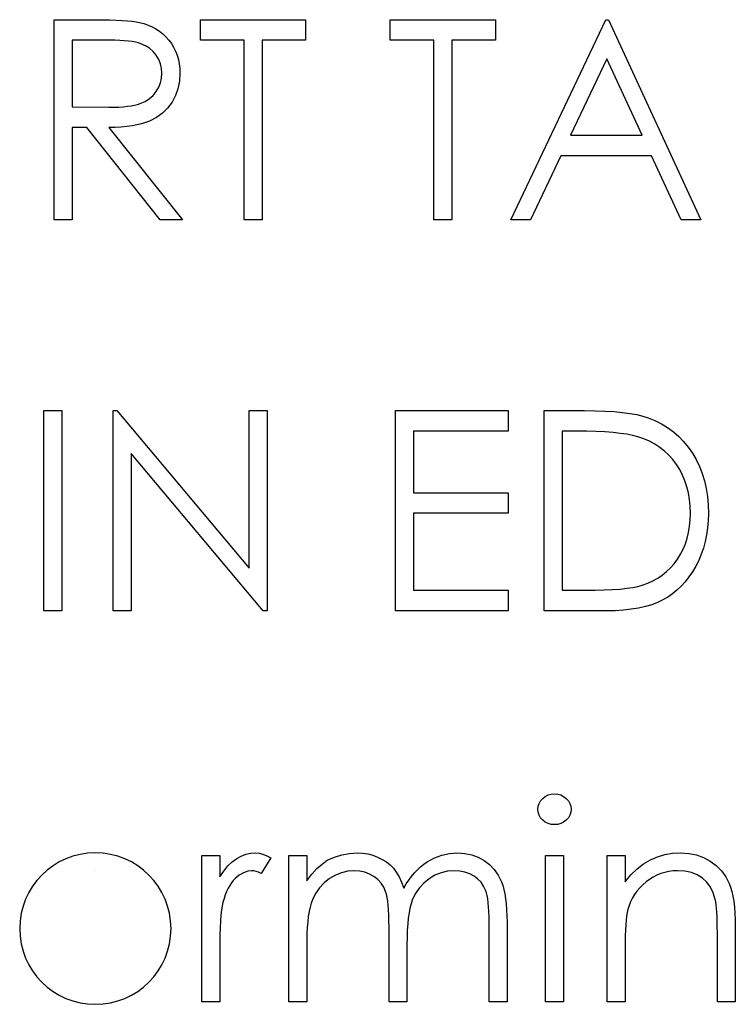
# Model space of a CAD drawing. Header units: inches. Extents: x 7.3 to 43.3, y -43.5 to -20.4.
# Tile 26 of 136: x 21.949 to 22.441, y -32.964 to -32.286. Entities that reach past the tile are written whole.
import ezdxf

# ---------------------------------------------------------------- set-up
doc = ezdxf.new("R2010")
doc.units = ezdxf.units.IN
doc.header["$LTSCALE"] = 0.5
doc.header["$MEASUREMENT"] = 0

msp = doc.modelspace()

# ---------------------------------------------------------------- linework, layer by layer
at = {"color": 7, "linetype": 'Continuous'}
for p, q in [((21.97244, -32.42388), (21.97244, -32.28608)), ((21.97245, -32.28608), (22.00002, -32.28608)), ((22.00002, -32.28608), (22.00002, -32.28608)), ((22.00002, -32.28608), (22.00554, -32.28611)), ((22.00554, -32.28611), (22.01062, -32.28619)), ((22.01062, -32.28619), (22.0152, -32.28636)), ((22.0152, -32.28636), (22.01934, -32.28655)), ((22.01934, -32.28655), (22.02301, -32.28683)), ((22.02301, -32.28683), (22.02622, -32.28713)), ((22.02622, -32.28713), (22.02898, -32.28752)), ((22.02898, -32.28752), (22.03124, -32.28796)), ((22.03124, -32.28796), (22.03124, -32.28796)), ((22.03124, -32.28796), (22.03425, -32.28876)), ((22.07315, -32.30022), (22.07314, -32.28608)), ((22.07314, -32.28608), (22.07314, -32.28608)), ((22.07314, -32.28608), (22.14557, -32.28608)), ((22.14557, -32.28608), (22.14557, -32.28608)), ((22.14557, -32.28608), (22.14557, -32.30022)), ((22.20388, -32.30022), (22.20387, -32.28608)), ((22.20387, -32.28608), (22.20387, -32.28608)), ((22.20387, -32.28608), (22.2763, -32.28608)), ((22.2763, -32.28608), (22.2763, -32.28608)), ((22.2763, -32.28608), (22.2763, -32.30022)), ((22.2869, -32.42388), (22.35226, -32.28608)), ((22.35226, -32.28608), (22.35226, -32.28608)), ((22.35226, -32.28608), (22.35403, -32.28608)), ((22.35403, -32.28608), (22.41763, -32.42388)), ((22.03425, -32.28876), (22.03712, -32.28978)), ((22.03712, -32.28978), (22.03985, -32.291)), ((22.03985, -32.291), (22.04242, -32.29241)), ((22.04242, -32.29241), (22.04485, -32.29403)), ((22.04485, -32.29403), (22.04714, -32.29586)), ((21.98481, -32.30022), (21.98481, -32.34615)), ((22.01065, -32.30022), (21.98481, -32.30022)), ((22.01426, -32.30024), (22.01065, -32.30022)), ((22.01065, -32.30022), (22.01065, -32.30022)), ((22.01763, -32.30035), (22.01426, -32.30024)), ((22.02072, -32.30055), (22.01763, -32.30035)), ((22.02357, -32.30082), (22.02072, -32.30055)), ((22.02611, -32.30116), (22.02357, -32.30082)), ((22.0284, -32.30157), (22.02611, -32.30116)), ((22.03041, -32.30207), (22.0284, -32.30157)), ((22.03218, -32.30262), (22.03041, -32.30207)), ((22.04714, -32.29586), (22.04929, -32.29787)), ((22.04929, -32.29787), (22.05128, -32.30011)), ((22.05128, -32.30011), (22.0531, -32.30248)), ((22.10317, -32.30022), (22.07314, -32.30022)), ((22.10317, -32.42388), (22.10317, -32.30022)), ((22.10317, -32.30022), (22.10317, -32.30022)), ((22.14557, -32.30022), (22.11554, -32.30022)), ((22.11554, -32.30022), (22.11554, -32.30022)), ((22.11554, -32.30022), (22.11554, -32.42388)), ((22.14557, -32.30022), (22.14557, -32.30022)), ((22.2339, -32.30022), (22.20387, -32.30022)), ((22.2339, -32.42388), (22.2339, -32.30022)), ((22.2339, -32.30022), (22.2339, -32.30022)), ((22.2763, -32.30022), (22.24627, -32.30022)), ((22.24627, -32.30022), (22.24627, -32.30022)), ((22.24627, -32.30022), (22.24627, -32.42388)), ((22.2763, -32.30022), (22.2763, -32.30022)), ((22.03527, -32.304), (22.03218, -32.30262)), ((22.03803, -32.30579), (22.03527, -32.304)), ((22.04049, -32.30797), (22.03803, -32.30579)), ((22.04264, -32.31057), (22.04049, -32.30797)), ((22.0531, -32.30248), (22.05467, -32.30502)), ((22.05467, -32.30502), (22.056, -32.30767)), ((22.056, -32.30767), (22.05708, -32.31046)), ((22.04438, -32.31341), (22.04264, -32.31057)), ((22.04565, -32.31642), (22.04438, -32.31341)), ((22.05708, -32.31046), (22.05793, -32.31338)), ((22.05793, -32.31338), (22.05854, -32.31642)), ((22.35301, -32.31294), (22.32806, -32.36558)), ((22.3773, -32.36558), (22.35301, -32.31294)), ((22.04639, -32.31959), (22.04565, -32.31642)), ((22.04664, -32.32291), (22.04639, -32.31959)), ((22.05854, -32.31642), (22.0589, -32.31962)), ((22.0589, -32.31962), (22.05901, -32.32293)), ((22.04565, -32.32956), (22.04639, -32.3263)), ((22.04639, -32.3263), (22.04664, -32.32291)), ((22.04664, -32.32291), (22.04664, -32.32291)), ((22.05868, -32.32843), (22.05766, -32.33356)), ((22.05901, -32.32293), (22.05868, -32.32843)), ((22.05901, -32.32293), (22.05901, -32.32293)), ((22.04054, -32.33817), (22.04269, -32.33555)), ((22.04269, -32.33555), (22.04443, -32.33262)), ((22.04443, -32.33262), (22.04565, -32.32956)), ((22.05766, -32.33356), (22.05594, -32.33836)), ((22.03174, -32.34377), (22.03505, -32.34228)), ((22.03505, -32.34228), (22.038, -32.34043)), ((22.038, -32.34043), (22.04054, -32.33817)), ((22.05594, -32.33836), (22.05357, -32.34284)), ((21.98481, -32.34615), (21.98481, -32.34615)), ((21.98481, -32.34615), (22.01004, -32.34634)), ((22.01004, -32.34634), (22.01357, -32.34631)), ((22.01004, -32.34634), (22.01004, -32.34634)), ((22.01357, -32.34631), (22.01689, -32.34618)), ((22.01689, -32.34618), (22.01995, -32.34598)), ((22.01995, -32.34598), (22.02279, -32.34571)), ((22.02279, -32.34571), (22.02539, -32.34535)), ((22.02539, -32.34535), (22.02773, -32.34491)), ((22.02773, -32.34491), (22.02986, -32.34438)), ((22.02986, -32.34438), (22.03174, -32.34377)), ((22.05056, -32.34687), (22.04697, -32.35037)), ((22.05357, -32.34284), (22.05056, -32.34687)), ((22.03803, -32.35581), (22.03538, -32.35683)), ((22.04278, -32.35335), (22.03803, -32.35581)), ((22.04697, -32.35037), (22.04278, -32.35335)), ((21.99486, -32.36028), (21.98481, -32.36028)), ((21.98481, -32.36028), (21.98481, -32.36028)), ((21.98481, -32.36028), (21.98481, -32.42388)), ((22.04548, -32.42388), (21.99486, -32.36028)), ((21.99486, -32.36028), (21.99486, -32.36028)), ((22.01448, -32.3602), (22.01015, -32.36028)), ((22.01015, -32.36028), (22.01015, -32.36028)), ((22.01015, -32.36028), (22.06077, -32.42388)), ((22.01857, -32.35998), (22.01448, -32.3602)), ((22.02241, -32.35962), (22.01857, -32.35998)), ((22.02602, -32.35912), (22.02241, -32.35962)), ((22.02939, -32.35849), (22.02602, -32.35912)), ((22.03251, -32.35774), (22.02939, -32.35849)), ((22.03538, -32.35683), (22.03251, -32.35774)), ((22.32806, -32.36558), (22.32806, -32.36558)), ((22.32806, -32.36558), (22.3773, -32.36558)), ((22.3773, -32.36558), (22.3773, -32.36558)), ((22.32135, -32.37971), (22.3004, -32.42388)), ((22.38382, -32.37971), (22.32135, -32.37971)), ((22.32135, -32.37971), (22.32135, -32.37971)), ((22.40419, -32.42388), (22.38382, -32.37971)), ((22.38382, -32.37971), (22.38382, -32.37971)), ((21.98481, -32.42388), (21.97244, -32.42388)), ((21.97244, -32.42388), (21.97244, -32.42388)), ((21.98481, -32.42388), (21.98481, -32.42388)), ((22.06077, -32.42388), (22.04548, -32.42388)), ((22.04548, -32.42388), (22.04548, -32.42388)), ((22.06077, -32.42388), (22.06077, -32.42388)), ((22.11554, -32.42388), (22.10317, -32.42388)), ((22.10317, -32.42388), (22.10317, -32.42388)), ((22.11554, -32.42388), (22.11554, -32.42388)), ((22.24627, -32.42388), (22.2339, -32.42388)), ((22.2339, -32.42388), (22.2339, -32.42388)), ((22.24627, -32.42388), (22.24627, -32.42388)), ((22.3004, -32.42388), (22.2869, -32.42388)), ((22.2869, -32.42388), (22.2869, -32.42388)), ((22.3004, -32.42388), (22.3004, -32.42388)), ((22.41763, -32.42388), (22.40419, -32.42388)), ((22.40419, -32.42388), (22.40419, -32.42388)), ((22.41763, -32.42388), (22.41763, -32.42388)), ((21.96538, -32.55511), (21.97774, -32.55511)), ((21.96538, -32.69291), (21.96538, -32.55511)), ((21.97774, -32.55511), (21.97774, -32.55511)), ((21.97774, -32.55511), (21.97774, -32.69291)), ((22.01309, -32.69291), (22.01308, -32.55511)), ((22.01308, -32.55511), (22.01308, -32.55511)), ((22.01308, -32.55511), (22.01567, -32.55511)), ((22.01567, -32.55511), (22.01567, -32.55511)), ((22.01567, -32.55511), (22.10671, -32.66357)), ((22.10671, -32.66357), (22.10671, -32.55511)), ((22.10671, -32.55511), (22.10671, -32.55511)), ((22.10671, -32.55511), (22.11907, -32.55511)), ((22.11907, -32.55511), (22.11907, -32.55511)), ((22.11907, -32.55511), (22.11907, -32.69291)), ((22.2074, -32.69291), (22.2074, -32.55511)), ((22.20741, -32.55511), (22.28513, -32.55511)), ((22.28513, -32.55511), (22.28513, -32.55511)), ((22.28513, -32.55511), (22.28513, -32.56925)), ((22.30987, -32.69291), (22.30987, -32.55511)), ((22.30987, -32.55511), (22.30987, -32.55511)), ((22.30987, -32.55511), (22.33769, -32.55511)), ((22.33769, -32.55511), (22.33769, -32.55511)), ((22.33769, -32.55511), (22.34495, -32.5552)), ((22.34495, -32.5552), (22.35171, -32.55542)), ((22.35171, -32.55542), (22.35795, -32.5558)), ((22.35795, -32.5558), (22.36369, -32.55636)), ((22.36369, -32.55636), (22.36888, -32.55705)), ((22.36888, -32.55705), (22.37357, -32.5579)), ((22.37357, -32.5579), (22.37774, -32.55892)), ((22.37774, -32.55892), (22.38141, -32.56008)), ((22.38141, -32.56008), (22.38141, -32.56008)), ((22.38141, -32.56008), (22.38616, -32.56199)), ((22.38616, -32.56199), (22.39063, -32.56422)), ((22.39063, -32.56422), (22.39486, -32.56679)), ((22.28513, -32.56925), (22.21977, -32.56925)), ((22.21977, -32.56925), (22.21977, -32.56925)), ((22.21977, -32.56925), (22.21977, -32.61164)), ((22.28513, -32.56925), (22.28513, -32.56925)), ((22.33192, -32.56925), (22.32223, -32.56925)), ((22.32223, -32.56925), (22.32223, -32.56925)), ((22.32223, -32.56925), (22.32223, -32.67878)), ((22.33904, -32.5693), (22.33192, -32.56925)), ((22.33192, -32.56925), (22.33192, -32.56925)), ((22.34564, -32.56949), (22.33904, -32.5693)), ((22.35171, -32.5698), (22.34564, -32.56949)), ((22.35726, -32.57021), (22.35171, -32.5698)), ((22.36228, -32.57076), (22.35726, -32.57021)), ((22.36681, -32.57143), (22.36228, -32.57076)), ((22.37079, -32.5722), (22.36681, -32.57143)), ((22.37426, -32.57311), (22.37079, -32.5722)), ((22.37843, -32.57455), (22.37426, -32.57311)), ((22.37426, -32.57311), (22.37426, -32.57311)), ((22.39486, -32.56679), (22.3988, -32.56966)), ((22.3988, -32.56966), (22.40248, -32.57289)), ((22.40248, -32.57289), (22.4059, -32.5764)), ((22.38235, -32.57623), (22.37843, -32.57455)), ((22.38605, -32.57822), (22.38235, -32.57623)), ((22.3895, -32.58045), (22.38605, -32.57822)), ((22.4059, -32.5764), (22.40904, -32.58026)), ((22.11626, -32.69291), (22.02544, -32.5847)), ((22.02544, -32.5847), (22.02544, -32.5847)), ((22.02544, -32.5847), (22.02544, -32.69291)), ((22.3927, -32.58299), (22.3895, -32.58045)), ((22.39568, -32.58578), (22.3927, -32.58299)), ((22.39845, -32.58884), (22.39568, -32.58578)), ((22.40904, -32.58026), (22.41192, -32.58443)), ((22.41192, -32.58443), (22.41451, -32.58887)), ((22.40096, -32.59218), (22.39845, -32.58884)), ((22.40322, -32.59574), (22.40096, -32.59218)), ((22.41451, -32.58887), (22.41675, -32.59351)), ((22.41675, -32.59351), (22.41862, -32.59837)), ((22.40515, -32.5995), (22.40322, -32.59574)), ((22.40681, -32.60342), (22.40515, -32.5995)), ((22.41862, -32.59837), (22.42017, -32.60342)), ((22.40816, -32.60753), (22.40681, -32.60342)), ((22.42017, -32.60342), (22.42138, -32.60869)), ((22.21977, -32.61164), (22.21977, -32.61164)), ((22.21977, -32.61164), (22.28513, -32.61164)), ((22.28513, -32.61164), (22.28513, -32.61164)), ((22.28513, -32.61164), (22.28513, -32.62578)), ((22.40921, -32.61181), (22.40816, -32.60753)), ((22.40996, -32.61625), (22.40921, -32.61181)), ((22.42138, -32.60869), (22.42224, -32.61418)), ((22.41042, -32.62089), (22.40996, -32.61625)), ((22.42224, -32.61418), (22.42276, -32.61987)), ((22.42276, -32.61987), (22.42293, -32.62575)), ((22.28513, -32.62578), (22.21977, -32.62578)), ((22.21977, -32.62578), (22.21977, -32.62578)), ((22.21977, -32.62578), (22.21977, -32.67878)), ((22.28513, -32.62578), (22.28513, -32.62578)), ((22.41056, -32.62572), (22.41042, -32.62089)), ((22.41042, -32.6303), (22.41056, -32.62572)), ((22.41056, -32.62572), (22.41056, -32.62572)), ((22.42293, -32.62575), (22.42279, -32.63086)), ((22.42293, -32.62575), (22.42293, -32.62575)), ((22.41001, -32.63469), (22.41042, -32.6303)), ((22.42279, -32.63086), (22.42238, -32.6358)), ((22.40835, -32.64297), (22.40932, -32.63892)), ((22.40932, -32.63892), (22.41001, -32.63469)), ((22.42171, -32.64057), (22.42075, -32.64521)), ((22.42238, -32.6358), (22.42171, -32.64057)), ((22.40557, -32.65051), (22.40711, -32.64684)), ((22.40711, -32.64684), (22.40835, -32.64297)), ((22.42075, -32.64521), (22.41953, -32.64968)), ((22.4017, -32.65736), (22.40377, -32.65402)), ((22.40377, -32.65402), (22.40557, -32.65051)), ((22.41802, -32.65402), (22.41625, -32.65818)), ((22.41953, -32.64968), (22.41802, -32.65402)), ((22.39687, -32.66332), (22.39938, -32.66047)), ((22.39938, -32.66047), (22.4017, -32.65736)), ((22.41625, -32.65818), (22.41421, -32.66219)), ((22.10671, -32.66357), (22.10671, -32.66357)), ((22.39121, -32.66831), (22.39414, -32.66594)), ((22.39414, -32.66594), (22.39687, -32.66332)), ((22.41194, -32.666), (22.40954, -32.66953)), ((22.41421, -32.66219), (22.41194, -32.666)), ((22.37744, -32.67527), (22.38119, -32.67389)), ((22.38119, -32.67389), (22.38475, -32.67229)), ((22.38475, -32.67229), (22.38809, -32.67041)), ((22.38809, -32.67041), (22.39121, -32.66831)), ((22.40695, -32.67284), (22.40421, -32.67585)), ((22.40954, -32.66953), (22.40695, -32.67284)), ((22.21977, -32.67878), (22.21977, -32.67878)), ((22.21977, -32.67878), (22.28513, -32.67878)), ((22.28513, -32.67878), (22.28513, -32.67878)), ((22.28513, -32.67878), (22.28513, -32.69291)), ((22.32224, -32.67878), (22.33805, -32.67878)), ((22.33805, -32.67878), (22.34487, -32.67872)), ((22.33805, -32.67878), (22.33805, -32.67878)), ((22.34487, -32.67872), (22.35116, -32.67855)), ((22.35116, -32.67855), (22.3569, -32.67828)), ((22.3569, -32.67828), (22.36209, -32.67789)), ((22.36209, -32.67789), (22.36676, -32.6774)), ((22.36676, -32.6774), (22.37087, -32.67682)), ((22.37087, -32.67682), (22.37443, -32.6761)), ((22.37443, -32.6761), (22.37744, -32.67527)), ((22.37744, -32.67527), (22.37744, -32.67527)), ((22.39822, -32.68115), (22.39497, -32.68341)), ((22.40129, -32.67864), (22.39822, -32.68115)), ((22.40421, -32.67585), (22.40129, -32.67864)), ((22.38793, -32.68719), (22.38393, -32.68871)), ((22.39157, -32.68543), (22.38793, -32.68719)), ((22.39497, -32.68341), (22.39157, -32.68543)), ((21.97774, -32.69291), (21.96538, -32.69291)), ((21.96538, -32.69291), (21.96538, -32.69291)), ((21.97774, -32.69291), (21.97774, -32.69291)), ((22.02544, -32.69291), (22.01308, -32.69291)), ((22.02544, -32.69291), (22.02544, -32.69291)), ((22.11907, -32.69291), (22.11626, -32.69291)), ((22.11626, -32.69291), (22.11626, -32.69291)), ((22.11907, -32.69291), (22.11907, -32.69291)), ((22.28513, -32.69291), (22.2074, -32.69291)), ((22.2074, -32.69291), (22.2074, -32.69291)), ((22.28513, -32.69291), (22.28513, -32.69291)), ((22.35257, -32.69291), (22.30987, -32.69291)), ((22.35867, -32.6928), (22.35257, -32.69291)), ((22.35257, -32.69291), (22.35257, -32.69291)), ((22.36441, -32.69244), (22.35867, -32.6928)), ((22.36982, -32.69186), (22.36441, -32.69244)), ((22.37487, -32.69103), (22.36982, -32.69186)), ((22.37956, -32.68998), (22.37487, -32.69103)), ((22.38393, -32.68871), (22.37956, -32.68998)), ((22.30631, -32.82541), (22.30735, -32.82359)), ((22.30735, -32.82359), (22.30882, -32.82196)), ((22.30882, -32.82196), (22.31058, -32.82061)), ((22.31058, -32.82061), (22.31254, -32.81961)), ((22.31254, -32.81961), (22.31461, -32.81904)), ((22.31461, -32.81904), (22.31688, -32.81884)), ((22.31688, -32.81884), (22.31917, -32.81904)), ((22.31917, -32.81904), (22.32129, -32.81961)), ((22.32129, -32.81961), (22.32325, -32.82061)), ((22.32325, -32.82061), (22.32502, -32.82196)), ((22.32502, -32.82196), (22.32651, -32.82359)), ((22.32651, -32.82359), (22.32756, -32.82541)), ((22.30545, -32.8295), (22.30567, -32.82737)), ((22.30567, -32.83157), (22.30545, -32.8295)), ((22.30545, -32.8295), (22.30545, -32.8295)), ((22.30567, -32.82737), (22.30631, -32.82541)), ((22.32756, -32.82541), (22.32819, -32.82737)), ((22.32819, -32.82737), (22.32842, -32.8295)), ((22.32842, -32.8295), (22.32819, -32.83157)), ((22.32842, -32.8295), (22.32842, -32.8295)), ((22.30631, -32.8335), (22.30567, -32.83157)), ((22.30735, -32.83529), (22.30631, -32.8335)), ((22.30882, -32.83692), (22.30735, -32.83529)), ((22.31058, -32.83827), (22.30882, -32.83692)), ((22.32502, -32.83692), (22.32325, -32.83827)), ((22.32651, -32.83529), (22.32502, -32.83692)), ((22.32756, -32.8335), (22.32651, -32.83529)), ((22.32819, -32.83157), (22.32756, -32.8335)), ((22.31254, -32.83927), (22.31058, -32.83827)), ((22.31461, -32.83985), (22.31254, -32.83927)), ((22.31688, -32.84004), (22.31461, -32.83985)), ((22.31917, -32.83985), (22.31688, -32.84004)), ((22.31688, -32.84004), (22.31688, -32.84004)), ((22.32129, -32.83927), (22.31917, -32.83985)), ((22.32325, -32.83827), (22.32129, -32.83927)), ((22.07402, -32.96194), (22.07402, -32.86124)), ((22.07403, -32.86124), (22.08639, -32.86124)), ((22.08639, -32.86124), (22.08639, -32.86124)), ((22.08639, -32.86124), (22.08639, -32.87606)), ((22.09506, -32.86566), (22.09809, -32.86339)), ((22.09809, -32.86339), (22.10121, -32.86168)), ((22.10121, -32.86168), (22.10442, -32.86044)), ((22.10442, -32.86044), (22.10765, -32.85972)), ((22.10765, -32.85972), (22.11096, -32.85947)), ((22.11096, -32.85947), (22.11096, -32.85947)), ((22.11096, -32.85947), (22.11352, -32.85969)), ((22.11352, -32.85969), (22.11617, -32.86033)), ((22.12172, -32.86292), (22.11493, -32.87363)), ((22.11617, -32.86033), (22.11891, -32.86141)), ((22.11891, -32.86141), (22.12172, -32.86292)), ((22.12172, -32.86292), (22.12172, -32.86292)), ((22.13409, -32.96194), (22.13409, -32.86124)), ((22.1341, -32.86124), (22.14646, -32.86124)), ((22.14646, -32.86124), (22.14646, -32.86124)), ((22.14646, -32.86124), (22.14646, -32.87874)), ((22.15686, -32.86715), (22.16042, -32.86458)), ((22.16042, -32.86458), (22.16542, -32.86234)), ((22.16042, -32.86458), (22.16042, -32.86458)), ((22.16542, -32.86234), (22.17055, -32.86074)), ((22.17055, -32.86074), (22.1758, -32.85981)), ((22.1758, -32.85981), (22.18118, -32.85947)), ((22.18118, -32.85947), (22.18118, -32.85947)), ((22.18118, -32.85947), (22.18482, -32.85967)), ((22.18482, -32.85967), (22.18836, -32.86019)), ((22.18836, -32.86019), (22.19181, -32.8611)), ((22.19181, -32.8611), (22.19515, -32.86237)), ((22.19515, -32.86237), (22.19832, -32.86395)), ((22.19832, -32.86395), (22.20116, -32.86574)), ((22.22935, -32.86568), (22.23426, -32.86298)), ((22.23426, -32.86298), (22.2394, -32.86102)), ((22.2394, -32.86102), (22.24467, -32.85986)), ((22.24467, -32.85986), (22.25016, -32.85947)), ((22.25016, -32.85947), (22.25016, -32.85947)), ((22.25016, -32.85947), (22.25521, -32.85981)), ((22.25521, -32.85981), (22.25996, -32.86077)), ((22.25996, -32.86077), (22.2644, -32.86243)), ((22.2644, -32.86243), (22.26854, -32.86472)), ((22.31075, -32.86124), (22.32312, -32.86124)), ((22.31075, -32.96194), (22.31075, -32.86124)), ((22.32312, -32.86124), (22.32312, -32.86124)), ((22.32312, -32.86124), (22.32312, -32.96194)), ((22.35315, -32.86124), (22.36551, -32.86124)), ((22.35315, -32.96194), (22.35315, -32.86124)), ((22.36551, -32.86124), (22.36551, -32.86124)), ((22.36551, -32.86124), (22.36551, -32.8794)), ((22.37829, -32.86695), (22.38299, -32.86422)), ((22.38299, -32.86422), (22.38787, -32.86215)), ((22.38787, -32.86215), (22.39298, -32.86066)), ((22.39298, -32.86066), (22.39831, -32.85978)), ((22.39831, -32.85978), (22.40383, -32.85947)), ((22.40383, -32.85947), (22.40383, -32.85947)), ((22.40383, -32.85947), (22.4094, -32.85983)), ((22.4094, -32.85983), (22.41465, -32.86088)), ((22.41465, -32.86088), (22.41956, -32.86268)), ((22.41956, -32.86268), (22.42414, -32.86516)), ((22.08921, -32.87198), (22.0921, -32.8685)), ((22.0921, -32.8685), (22.09506, -32.86566)), ((22.14988, -32.87421), (22.15336, -32.87035)), ((22.15336, -32.87035), (22.15686, -32.86715)), ((22.20116, -32.86574), (22.20373, -32.86778)), ((22.20373, -32.86778), (22.20597, -32.87007)), ((22.20597, -32.87007), (22.20798, -32.87272)), ((22.22049, -32.8733), (22.22256, -32.87112)), ((22.22256, -32.87112), (22.22471, -32.86914)), ((22.22471, -32.86914), (22.22697, -32.86731)), ((22.22697, -32.86731), (22.22935, -32.86568)), ((22.26854, -32.86472), (22.27227, -32.86759)), ((22.27227, -32.86759), (22.2755, -32.87098)), ((22.2755, -32.87098), (22.27821, -32.87488)), ((22.36957, -32.87455), (22.37382, -32.87038)), ((22.37382, -32.87038), (22.37829, -32.86695)), ((22.42414, -32.86516), (22.42828, -32.86825)), ((22.42828, -32.86825), (22.43187, -32.87184)), ((22.08639, -32.87606), (22.08921, -32.87198)), ((22.08639, -32.87606), (22.08639, -32.87606)), ((22.09707, -32.87714), (22.09572, -32.87855)), ((22.09989, -32.87482), (22.09707, -32.87714)), ((22.10273, -32.87317), (22.09989, -32.87482)), ((22.10566, -32.87217), (22.10273, -32.87317)), ((22.10861, -32.87184), (22.10566, -32.87217)), ((22.10996, -32.87195), (22.10861, -32.87184)), ((22.10861, -32.87184), (22.10861, -32.87184)), ((22.11148, -32.87228), (22.10996, -32.87195)), ((22.11314, -32.87286), (22.11148, -32.87228)), ((22.11493, -32.87363), (22.11314, -32.87286)), ((22.11493, -32.87363), (22.11493, -32.87363)), ((22.14646, -32.87874), (22.14988, -32.87421)), ((22.162, -32.87722), (22.1583, -32.88015)), ((22.16603, -32.87488), (22.162, -32.87722)), ((22.17022, -32.87319), (22.16603, -32.87488)), ((22.17456, -32.87217), (22.17022, -32.87319)), ((22.17903, -32.87184), (22.17456, -32.87217)), ((22.18284, -32.87209), (22.17903, -32.87184)), ((22.17903, -32.87184), (22.17903, -32.87184)), ((22.18637, -32.87281), (22.18284, -32.87209)), ((22.18965, -32.87405), (22.18637, -32.87281)), ((22.19264, -32.87576), (22.18965, -32.87405)), ((22.19529, -32.87786), (22.19264, -32.87576)), ((22.19752, -32.88029), (22.19529, -32.87786)), ((22.20798, -32.87272), (22.20989, -32.8759)), ((22.20989, -32.8759), (22.21163, -32.87957)), ((22.21665, -32.87819), (22.21853, -32.87565)), ((22.21853, -32.87565), (22.22049, -32.8733)), ((22.23056, -32.87736), (22.22686, -32.88034)), ((22.23462, -32.87493), (22.23056, -32.87736)), ((22.2389, -32.87322), (22.23462, -32.87493)), ((22.24334, -32.87217), (22.2389, -32.87322)), ((22.24801, -32.87184), (22.24334, -32.87217)), ((22.25182, -32.87206), (22.24801, -32.87184)), ((22.24801, -32.87184), (22.24801, -32.87184)), ((22.25532, -32.87275), (22.25182, -32.87206)), ((22.25858, -32.87391), (22.25532, -32.87275)), ((22.26153, -32.87551), (22.25858, -32.87391)), ((22.26416, -32.8775), (22.26153, -32.87551)), ((22.26636, -32.87976), (22.26416, -32.8775)), ((22.27821, -32.87488), (22.28039, -32.87932)), ((22.36551, -32.8794), (22.36957, -32.87455)), ((22.38244, -32.87772), (22.38001, -32.87951)), ((22.38495, -32.87615), (22.38244, -32.87772)), ((22.38754, -32.87485), (22.38495, -32.87615)), ((22.39022, -32.87374), (22.38754, -32.87485)), ((22.39295, -32.87292), (22.39022, -32.87374)), ((22.3958, -32.87231), (22.39295, -32.87292)), ((22.39869, -32.87195), (22.3958, -32.87231)), ((22.40167, -32.87184), (22.39869, -32.87195)), ((22.4067, -32.87214), (22.40167, -32.87184)), ((22.40167, -32.87184), (22.40167, -32.87184)), ((22.41123, -32.87308), (22.4067, -32.87214)), ((22.41526, -32.87463), (22.41123, -32.87308)), ((22.41879, -32.87681), (22.41526, -32.87463)), ((22.4218, -32.8796), (22.41879, -32.87681)), ((22.43187, -32.87184), (22.43485, -32.87593)), ((22.43485, -32.87593), (22.43726, -32.88051)), ((22.09219, -32.88388), (22.09117, -32.88603)), ((22.09329, -32.88192), (22.09219, -32.88388)), ((22.09445, -32.88015), (22.09329, -32.88192)), ((22.09572, -32.87855), (22.09445, -32.88015)), ((22.14646, -32.87874), (22.14646, -32.87874)), ((22.1551, -32.88354), (22.15242, -32.88738)), ((22.1583, -32.88015), (22.1551, -32.88354)), ((22.19932, -32.88305), (22.19752, -32.88029)), ((22.20067, -32.88614), (22.19932, -32.88305)), ((22.21163, -32.87957), (22.21323, -32.88379)), ((22.21323, -32.88379), (22.21488, -32.88089)), ((22.21323, -32.88379), (22.21323, -32.88379)), ((22.21488, -32.88089), (22.21665, -32.87819)), ((22.22372, -32.88379), (22.22109, -32.88771)), ((22.22686, -32.88034), (22.22372, -32.88379)), ((22.26816, -32.88236), (22.26636, -32.87976)), ((22.26954, -32.88523), (22.26816, -32.88236)), ((22.28039, -32.87932), (22.2813, -32.8818)), ((22.2813, -32.8818), (22.28207, -32.88459)), ((22.28207, -32.88459), (22.28273, -32.88766)), ((22.36551, -32.8794), (22.36551, -32.8794)), ((22.37564, -32.88357), (22.37377, -32.88578)), ((22.37772, -32.8815), (22.37564, -32.88357)), ((22.38001, -32.87951), (22.37772, -32.8815)), ((22.42428, -32.88299), (22.4218, -32.8796)), ((22.42624, -32.88702), (22.42428, -32.88299)), ((22.43726, -32.88051), (22.43825, -32.88307)), ((22.43825, -32.88307), (22.4391, -32.886)), ((22.08937, -32.89086), (22.0886, -32.89354)), ((22.09023, -32.88835), (22.08937, -32.89086)), ((22.09117, -32.88603), (22.09023, -32.88835)), ((22.15242, -32.88738), (22.15026, -32.89171)), ((22.20122, -32.88793), (22.20067, -32.88614)), ((22.20169, -32.89011), (22.20122, -32.88793)), ((22.20208, -32.89263), (22.20169, -32.89011)), ((22.22109, -32.88771), (22.219, -32.89207)), ((22.27009, -32.88688), (22.26954, -32.88523)), ((22.27056, -32.88887), (22.27009, -32.88688)), ((22.27097, -32.89116), (22.27056, -32.88887)), ((22.2713, -32.89376), (22.27097, -32.89116)), ((22.28273, -32.88766), (22.28328, -32.89102)), ((22.28328, -32.89102), (22.2837, -32.89467)), ((22.37062, -32.89053), (22.36935, -32.89307)), ((22.37208, -32.8881), (22.37062, -32.89053)), ((22.37377, -32.88578), (22.37208, -32.8881)), ((22.42765, -32.89166), (22.42624, -32.88702)), ((22.42798, -32.89326), (22.42765, -32.89166)), ((22.42765, -32.89166), (22.42765, -32.89166)), ((22.4391, -32.886), (22.43982, -32.88923)), ((22.43982, -32.88923), (22.44043, -32.89282)), ((22.08807, -32.89594), (22.08763, -32.89889)), ((22.0886, -32.89354), (22.08807, -32.89594)), ((22.0886, -32.89354), (22.0886, -32.89354)), ((22.14861, -32.89685), (22.14795, -32.89989)), ((22.14938, -32.89414), (22.14861, -32.89685)), ((22.15026, -32.89171), (22.14938, -32.89414)), ((22.20241, -32.89552), (22.20208, -32.89263)), ((22.20266, -32.89878), (22.20241, -32.89552)), ((22.2174, -32.89743), (22.21679, -32.90069)), ((22.21814, -32.89456), (22.2174, -32.89743)), ((22.219, -32.89207), (22.21814, -32.89456)), ((22.27155, -32.89668), (22.2713, -32.89376)), ((22.27175, -32.89991), (22.27155, -32.89668)), ((22.2837, -32.89467), (22.284, -32.89862)), ((22.36827, -32.89574), (22.36742, -32.8985)), ((22.36935, -32.89307), (22.36827, -32.89574)), ((22.42828, -32.89525), (22.42798, -32.89326)), ((22.42853, -32.89757), (22.42828, -32.89525)), ((22.42875, -32.90024), (22.42853, -32.89757)), ((22.44043, -32.89282), (22.44087, -32.89674)), ((22.44087, -32.89674), (22.4412, -32.90099)), ((22.08725, -32.9024), (22.08694, -32.90645)), ((22.08763, -32.89889), (22.08725, -32.9024)), ((22.14742, -32.90323), (22.14698, -32.90684)), ((22.14795, -32.89989), (22.14742, -32.90323)), ((22.20285, -32.9024), (22.20266, -32.89878)), ((22.20296, -32.9064), (22.20285, -32.9024)), ((22.21626, -32.90433), (22.21588, -32.90836)), ((22.21679, -32.90069), (22.21626, -32.90433)), ((22.27186, -32.90347), (22.27175, -32.89991)), ((22.27188, -32.90734), (22.27186, -32.90347)), ((22.284, -32.89862), (22.2842, -32.90287)), ((22.2842, -32.90287), (22.28425, -32.90739)), ((22.36659, -32.90298), (22.36626, -32.90576)), ((22.36698, -32.90055), (22.36659, -32.90298)), ((22.36742, -32.8985), (22.36698, -32.90055)), ((22.36742, -32.8985), (22.36742, -32.8985)), ((22.42892, -32.90331), (22.42875, -32.90024)), ((22.42903, -32.9067), (22.42892, -32.90331)), ((22.4412, -32.90099), (22.44142, -32.9056)), ((22.08669, -32.91104), (22.08653, -32.91617)), ((22.08694, -32.90645), (22.08669, -32.91104)), ((22.1467, -32.91079), (22.14651, -32.91501)), ((22.14698, -32.90684), (22.1467, -32.91079)), ((22.20299, -32.91073), (22.20296, -32.9064)), ((22.20299, -32.96194), (22.20299, -32.91073)), ((22.20299, -32.91073), (22.20299, -32.91073)), ((22.21588, -32.90836), (22.21557, -32.91278)), ((22.27188, -32.96194), (22.27188, -32.90734)), ((22.27188, -32.90734), (22.27188, -32.90734)), ((22.28425, -32.90739), (22.28425, -32.90739)), ((22.28425, -32.90739), (22.28425, -32.96194)), ((22.36598, -32.90897), (22.36579, -32.91253)), ((22.36626, -32.90576), (22.36598, -32.90897)), ((22.42908, -32.91046), (22.42903, -32.9067)), ((22.42911, -32.91457), (22.42908, -32.91046)), ((22.44142, -32.9056), (22.44148, -32.91051)), ((22.44148, -32.91051), (22.44148, -32.91051)), ((22.44148, -32.91051), (22.44148, -32.96194)), ((22.08653, -32.91617), (22.08642, -32.92186)), ((22.14651, -32.91501), (22.14646, -32.91957)), ((22.21541, -32.91758), (22.21535, -32.92277)), ((22.21557, -32.91278), (22.21541, -32.91758)), ((22.36562, -32.91647), (22.36554, -32.92081)), ((22.36579, -32.91253), (22.36562, -32.91647)), ((22.42911, -32.96194), (22.42911, -32.91457)), ((22.42911, -32.91457), (22.42911, -32.91457)), ((22.08642, -32.92186), (22.08639, -32.9281)), ((22.14646, -32.91957), (22.14646, -32.91957)), ((22.14646, -32.91957), (22.14646, -32.96194)), ((22.21535, -32.92277), (22.21535, -32.92277)), ((22.21535, -32.92277), (22.21535, -32.96194)), ((22.36554, -32.92081), (22.36551, -32.92553)), ((22.36551, -32.92553), (22.36551, -32.92553)), ((22.36551, -32.92553), (22.36551, -32.96194)), ((22.08639, -32.9281), (22.08639, -32.9281)), ((22.08639, -32.9281), (22.08639, -32.96194)), ((22.08639, -32.96194), (22.07402, -32.96194)), ((22.07402, -32.96194), (22.07402, -32.96194)), ((22.08639, -32.96194), (22.08639, -32.96194)), ((22.14646, -32.96194), (22.13409, -32.96194)), ((22.13409, -32.96194), (22.13409, -32.96194)), ((22.14646, -32.96194), (22.14646, -32.96194)), ((22.21535, -32.96194), (22.20299, -32.96194)), ((22.20299, -32.96194), (22.20299, -32.96194)), ((22.21535, -32.96194), (22.21535, -32.96194)), ((22.28425, -32.96194), (22.27188, -32.96194)), ((22.27188, -32.96194), (22.27188, -32.96194)), ((22.28425, -32.96194), (22.28425, -32.96194)), ((22.32312, -32.96194), (22.31075, -32.96194)), ((22.31075, -32.96194), (22.31075, -32.96194)), ((22.32312, -32.96194), (22.32312, -32.96194)), ((22.36551, -32.96194), (22.35315, -32.96194)), ((22.35315, -32.96194), (22.35315, -32.96194)), ((22.36551, -32.96194), (22.36551, -32.96194)), ((22.44148, -32.96194), (22.42911, -32.96194)), ((22.42911, -32.96194), (22.42911, -32.96194)), ((22.44148, -32.96194), (22.44148, -32.96194))]:
    msp.add_line(p, q, dxfattribs=at)
for centre, radius, start, end in [((22.00077, -32.91159), 0.05212, 90.0028, 89.9972), ((22.00071, -32.91158), 0.03974, 89.99713, 90.00287)]:
    msp.add_arc(centre, radius, start, end, dxfattribs=at)

doc.saveas('drawing.dxf')
